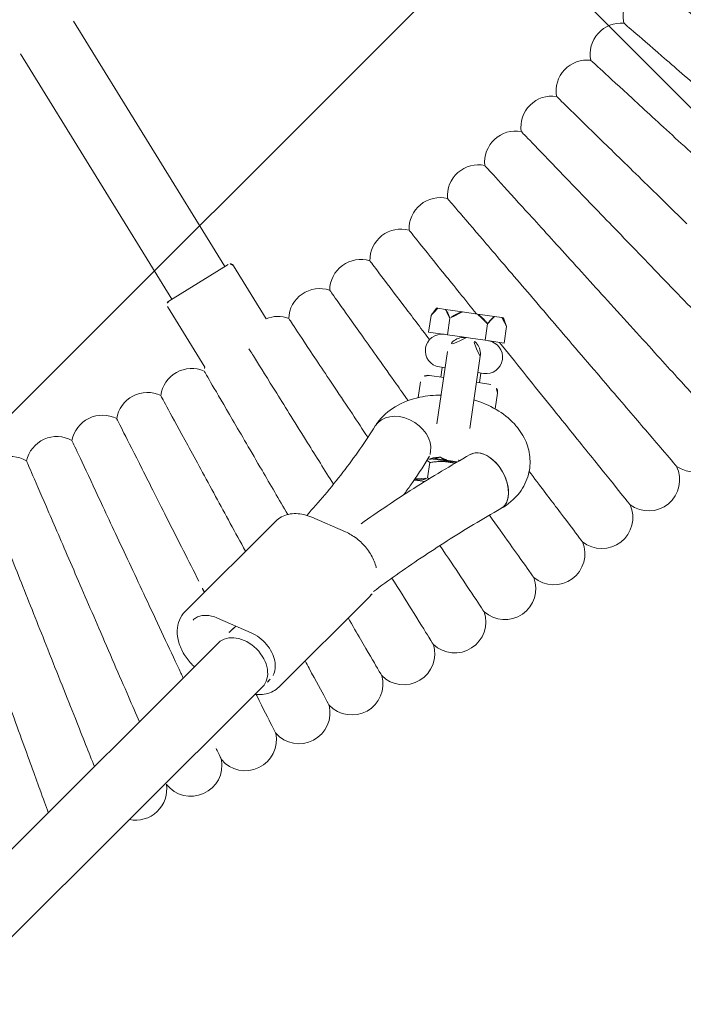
# Model space of a CAD drawing. Header units: metres. Extents: x 5484066 to 5586315, y 5680530 to 5718493.
# Tile 48 of 110: x 5516088.746 to 5516088.916, y 5683297.371 to 5683297.624. Entities that reach past the tile are written whole.
import ezdxf
from ezdxf import colors
from ezdxf.entities.mleader import LeaderData, LeaderLine
from ezdxf.math import Vec2, Vec3

# ---------------------------------------------------------------- set-up
doc = ezdxf.new("R2010")
doc.units = ezdxf.units.M
for name, color, linetype in [('01-SIM Weglinie-PZT-PTW_06-10-2025$0$A-Nawierzchnie', 41, 'Continuous'), ('01-SIM Weglinie-PZT-PTW_06-10-2025$0$A-Plac-Zabaw', 81, 'Continuous'), ('_xref', 7, 'Continuous')]:
    doc.layers.add(name, color=color, linetype=linetype)
doc.layers.add('RR_opis', color=7, linetype='Continuous', lineweight=0)
doc.styles.add('Garamond', font='GARA.TTF', dxfattribs={"height": 1})

# ---------------------------------------------------------------- blocks, each defined once
blk = doc.blocks.new('_None')
blk = doc.blocks.new('01-SIM Weglinie-PZT-PTW_06-10-2025$0$Bocianie gniazdo-Junior')
at = {"lineweight": 0}
for p, q in [((26.60001142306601, -30.71469115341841), (21.83220609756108, -25.03264202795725)), ((20.60653498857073, -26.06110220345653), (25.37434031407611, -31.74315132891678)), ((25.98717586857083, -31.22892124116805), (26.67661586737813, -30.65041239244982)), ((26.81749907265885, -30.6627380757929), (27.84794859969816, -31.8907800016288)), ((32.13994593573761, -30.98430796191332), (32.02994593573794, -31.19430796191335)), ((32.13994593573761, -30.98430796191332), (32.17913724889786, -30.98430796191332)), ((32.3715023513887, -30.98430796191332), (32.17913724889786, -30.98430796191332)), ((32.3715023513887, -30.98430796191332), (32.81907629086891, -30.98430796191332)), ((33.2038064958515, -30.98430796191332), (32.81907629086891, -30.98430796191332)), ((33.2038064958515, -30.98430796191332), (33.65138043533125, -30.98430796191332)), ((33.65138043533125, -30.98430796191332), (33.84374553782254, -30.98430796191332)), ((33.84374553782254, -30.98430796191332), (33.88293685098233, -30.98430796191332)), ((33.88293685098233, -30.98430796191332), (33.99293685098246, -31.19430796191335)), ((25.29773586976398, -31.80743008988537), (25.98717586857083, -31.22892124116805)), ((32.02994593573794, -31.62430796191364), (32.02994593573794, -31.19430796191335)), ((32.52069366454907, -31.19430796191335), (32.52069366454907, -31.62430796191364)), ((33.50218912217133, -31.62430796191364), (33.50218912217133, -31.19430796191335)), ((33.99293685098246, -31.19430796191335), (33.99293685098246, -31.62430796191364)), ((32.52069366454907, -31.62430796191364), (32.02994593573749, -31.62430796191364)), ((32.89961890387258, -31.62430796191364), (32.52069366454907, -31.62430796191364)), ((33.0114413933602, -31.62430796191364), (32.89961890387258, -31.62430796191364)), ((33.12326388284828, -31.62430796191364), (33.0114413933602, -31.62430796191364)), ((33.50218912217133, -31.62430796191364), (33.12326388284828, -31.62430796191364)), ((33.99293685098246, -31.62430796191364), (33.50218912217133, -31.62430796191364)), ((25.28541018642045, -31.94831329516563), (26.46470011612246, -33.3537363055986)), ((32.58644139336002, -32.04930796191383), (32.58644139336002, -33.93115764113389)), ((33.43644139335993, -33.93115764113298), (33.43644139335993, -32.04930796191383)), ((32.58644139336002, -32.4743079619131), (32.43644139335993, -32.4743079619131)), ((32.5114413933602, -32.4743079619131), (32.5114413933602, -32.7243079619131)), ((33.58644139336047, -32.4743079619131), (33.43644139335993, -32.4743079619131)), ((33.5114413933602, -32.4743079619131), (33.5114413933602, -32.7243079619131)), ((32.0114413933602, -32.92430796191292), (32.0114413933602, -33.33371743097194)), ((32.21144139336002, -32.7243079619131), (32.58644139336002, -32.7243079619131)), ((33.43644139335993, -32.7243079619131), (33.81144139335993, -32.7243079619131)), ((34.0114413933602, -33.33371743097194), (34.0114413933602, -32.92430796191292)), ((32.54738843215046, -34.84430796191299), (33.0114413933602, -34.84430796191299)), ((32.54956117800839, -34.94430796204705), (32.54956117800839, -35.34430796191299)), ((32.60175389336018, -34.82430796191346), (32.59296888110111, -34.82430796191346)), ((32.60175389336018, -34.82430796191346), (33.0114413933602, -34.82430796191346)), ((33.0114413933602, -34.82430796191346), (33.24850512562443, -34.82430796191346)), ((33.0114413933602, -34.84430796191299), (33.2234444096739, -34.84430796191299)), ((32.23768096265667, -35.44430796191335), (32.22051488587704, -35.43286391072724)), ((32.49259127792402, -35.44430796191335), (32.23768096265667, -35.44430796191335)), ((30.66302362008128, -37.02611997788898), (29.75164458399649, -36.77717073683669)), ((28.84384731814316, -37.01188701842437), (26.86832072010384, -39.65800640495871)), ((31.51812030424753, -38.5769688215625), (29.54259370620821, -41.22308820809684)), ((27.72341740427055, -39.69585351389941), (28.63479644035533, -39.9448027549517)), ((27.84314059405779, -40.3234490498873), (4.20644139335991, -71.98362920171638)), ((29.12524528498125, -41.28063636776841), (4.20644139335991, -74.65813183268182))]:
    blk.add_line(p, q, dxfattribs=at)
for centre, radius, start, end in [((36.59588823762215, -22.73641519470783), 0.8000000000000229, 128.3352778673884, 201.4930451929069), ((35.89846327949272, -23.82814725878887), 0.8000000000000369, 93.36409766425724, 199.7787594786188), ((35.16869079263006, -24.8985269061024), 0.8000000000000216, 91.64981194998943, 198.0644737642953), ((34.40722402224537, -25.94659600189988), 0.7999999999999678, 89.9355262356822, 196.3501880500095), ((33.61474458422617, -26.97141638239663), 0.8000000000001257, 88.22124052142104, 194.6359023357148), ((32.79196185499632, -27.97207069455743), 0.7999999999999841, 86.50695480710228, 192.921616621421), ((31.93961233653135, -28.947663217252), 0.7999999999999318, 84.79266909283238, 191.2073309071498), ((31.05845899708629, -29.89732066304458), 0.7999999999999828, 83.07838337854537, 189.4930451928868), ((30.14929058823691, -30.82019295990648), 0.7999999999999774, 81.36409766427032, 187.7787594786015), ((26.74089462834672, -30.72701683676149), 0.09999999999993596, 40.00000000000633, 130.0000000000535), ((29.21292093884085, -31.71545401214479), 0.8000000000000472, 79.6498119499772, 186.0644737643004), ((32.43644139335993, -32.04930796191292), 0.4249999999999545, 90.00339370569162, 270), ((33.01144139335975, -32.04930796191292), 0.4249999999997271, 89.99999999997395, 180.0000000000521), ((33.0114413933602, -32.04930796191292), 0.4249999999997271, 0, 90.00000000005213), ((33.58644139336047, -32.04930796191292), 0.4249999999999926, 270, 89.99789984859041), ((25.36201463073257, -31.88403453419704), 0.1000000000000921, 130.0000000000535, 220.0000000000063), ((28.25018822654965, -32.58230243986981), 0.8000000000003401, 77.93552623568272, 120.1853891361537), ((32.21144139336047, -32.92430796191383), 0.2000000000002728, 90.00000000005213, 179.9999999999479), ((33.81144139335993, -32.92430796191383), 0.2000000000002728, 5.211020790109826e-11, 89.99999999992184), ((39.19973025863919, -33.40350734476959), 0.8000000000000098, 243.6732187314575, 35.75535269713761), ((26.24910354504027, -34.22768376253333), 0.8000000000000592, 74.50695480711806, 180.9216166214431), ((27.26195422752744, -33.41996229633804), 0.8000000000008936, 175.251478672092, 182.6359023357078), ((25.21254281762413, -35.00474381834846), 0.7999999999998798, 72.79266909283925, 179.2073309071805), ((38.18202887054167, -34.56836031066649), 0.7999999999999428, 241.9589330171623, 34.04106698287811), ((24.15319990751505, -35.75044688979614), 0.8000000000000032, 71.07838337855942, 177.4930451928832), ((33.0114413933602, -34.39930796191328), 0.4250000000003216, 240.3062544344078, 299.6937455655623), ((37.12993585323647, -35.70224691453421), 0.7999999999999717, 240.244647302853, 32.326781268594), ((23.07202307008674, -36.46412547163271), 0.8000000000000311, 69.36409766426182, 175.7787594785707), ((21.96998010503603, -37.14514072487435), 0.8000000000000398, 67.64981194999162, 174.0644737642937), ((36.0443929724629, -36.80415217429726), 0.7999999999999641, 238.5303615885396, 30.61249555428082), ((34.92637193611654, -37.87308973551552), 0.7999999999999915, 236.8160758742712, 28.89820983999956), ((33.77687352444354, -38.90810275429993), 0.7999999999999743, 235.1017901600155, 27.18392412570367), ((32.5969266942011, -39.90826475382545), 0.8000000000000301, 233.3875044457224, 25.46963841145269), ((31.38758765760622, -40.87268045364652), 0.7999999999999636, 231.6732187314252, 23.75535269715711), ((30.14993893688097, -41.80048657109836), 0.800000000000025, 229.9589330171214, 22.04106698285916), ((28.88508839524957, -42.69085259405), 0.7999999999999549, 228.2446473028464, 20.32678126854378), ((27.59416824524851, -43.5429815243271), 0.800000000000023, 226.5303615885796, 18.61249555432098), ((26.27833403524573, -44.35611059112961), 0.7999999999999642, 266.7426971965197, 16.89820983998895)]:
    blk.add_arc(centre, radius, start, end, dxfattribs=at)
for centre, major_axis, ratio, start_param, end_param in [((31.75541402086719, -34.53523070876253), (0.7319086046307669, -0.322970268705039), 0.7693812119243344, 0.3272954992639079, 3.141592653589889), ((31.75541402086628, -34.53523070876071), (0.7319086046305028, -0.3229702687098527), 0.7693812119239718, 5.325239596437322e-12, 0.3272954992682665), ((28.48419293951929, -40.80204270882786), (0.6410523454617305, -0.4785936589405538), 0.7257463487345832, -2.309263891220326e-14, 3.14159265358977)]:
    blk.add_ellipse(centre, major_axis=major_axis, ratio=ratio, start_param=start_param, end_param=end_param, dxfattribs=at)
at = {"lineweight": 0, "extrusion": (0, 0, -1)}
for centre, major_axis, ratio, start_param, end_param in [((31.75541402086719, -34.53523070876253), (-0.7319086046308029, 0.3229702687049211), 0.7693812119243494, -4.796163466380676e-14, 2.814297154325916), ((34.03887250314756, -35.21979573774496), (-0.4921315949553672, 0.6307190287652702), 0.6293542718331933, 0, 3.141592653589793), ((31.7554140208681, -34.53523070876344), (0.7319086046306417, -0.3229702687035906), 0.7693812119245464, -0.3272954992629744, 1.1554091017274e-12), ((34.03887250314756, -35.21979573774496), (-0.4921315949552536, 0.6307190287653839), 0.629354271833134, -4.876099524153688e-13, 3.141592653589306), ((28.48419293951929, -40.80204270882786), (-0.641052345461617, 0.4785936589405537), 0.7257463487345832, -1.856292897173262e-13, 3.141592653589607)]:
    blk.add_ellipse(centre, major_axis=major_axis, ratio=ratio, start_param=start_param, end_param=end_param, dxfattribs=at)
at = {"lineweight": 0}
for points, knots in [([(40.5522482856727, -24.34568053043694), (40.04405938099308, -24.04205179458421), (39.5377020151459, -23.73951735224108), (38.58376297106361, -23.16956530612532), (38.14572591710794, -22.90785034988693), (37.39767779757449, -22.46091240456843), (37.09526117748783, -22.28022688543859), (36.7389378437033, -22.06733360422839), (36.63779690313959, -22.00690470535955), (36.58054290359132, -21.97269703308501)], [0, 0, 0, 0, 1.776836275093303, 1.776836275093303, 3.561561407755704, 3.561561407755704, 5.352037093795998, 5.352037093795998, 6.552547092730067, 6.552547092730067, 6.552547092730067, 6.552547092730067]), ([(39.80491066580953, -25.55504869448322), (39.30603240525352, -25.2363531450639), (38.80895212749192, -24.91880619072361), (37.87249041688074, -24.32057170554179), (37.44247873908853, -24.04586980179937), (36.70813577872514, -23.57675368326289), (36.41125980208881, -23.38710209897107), (35.99226102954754, -23.11943550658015), (35.87428586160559, -23.04407010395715), (35.85251140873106, -23.03016005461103), (35.8515186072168, -23.02952582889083), (35.8515185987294, -23.02952582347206)], [0, 0, 0, 0, 1.776836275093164, 1.776836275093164, 3.561561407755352, 3.561561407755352, 5.352037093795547, 5.352037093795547, 7.144285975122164, 7.144285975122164, 7.32456941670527, 7.32456941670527, 7.32456941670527, 7.32456941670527]), ([(39.02172871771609, -26.74151863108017), (38.53260766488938, -26.408041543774), (38.04524942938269, -26.0757663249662), (37.12710331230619, -25.44978490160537), (36.70550192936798, -25.16234194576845), (35.9855214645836, -24.67146757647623), (35.69445187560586, -24.47301969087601), (35.28364800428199, -24.19293835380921), (35.16798022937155, -24.11407740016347), (35.14663164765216, -24.09952218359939), (35.14565826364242, -24.09885854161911), (35.14565825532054, -24.09885853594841)], [0, 0, 0, 0, 1.776836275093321, 1.776836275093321, 3.561561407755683, 3.561561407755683, 5.352037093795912, 5.352037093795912, 7.144285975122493, 7.144285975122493, 7.324569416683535, 7.324569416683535, 7.324569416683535, 7.324569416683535]), ([(38.20340349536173, -27.90402828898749), (37.72447747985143, -27.55606817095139), (37.24727753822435, -27.20936211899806), (36.3482688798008, -26.55619409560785), (35.9354551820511, -26.25626738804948), (35.23048169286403, -25.74407416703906), (34.94547903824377, -25.53700761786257), (34.54323779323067, -25.24476224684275), (34.42998094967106, -25.16247633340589), (34.40907734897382, -25.14728897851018), (34.40812425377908, -25.14659651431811), (34.40812424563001, -25.14659650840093)], [0, 0, 0, 0, 1.776836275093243, 1.776836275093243, 3.561561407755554, 3.561561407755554, 5.352037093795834, 5.352037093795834, 7.144285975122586, 7.144285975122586, 7.324569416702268, 7.324569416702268, 7.324569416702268, 7.324569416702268]), ([(37.3506675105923, -29.04153706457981), (36.88236523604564, -28.67940538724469), (36.41575074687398, -28.31857885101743), (35.53668428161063, -27.63880890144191), (35.13302779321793, -27.32666691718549), (34.44369232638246, -26.79361332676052), (34.16501172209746, -26.57811346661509), (33.77169316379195, -26.27396566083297), (33.66094863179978, -26.18832844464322), (33.64050872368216, -26.17252254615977), (33.63957677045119, -26.17180187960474), (33.6395767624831, -26.17180187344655)], [0, 0, 0, 0, 1.77683627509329, 1.77683627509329, 3.561561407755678, 3.561561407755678, 5.352037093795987, 5.352037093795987, 7.144285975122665, 7.144285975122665, 7.324569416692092, 7.324569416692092, 7.324569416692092, 7.324569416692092]), ([(36.46428407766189, -30.15302673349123), (36.00702473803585, -29.77704765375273), (35.55141338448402, -29.40242362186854), (34.6930759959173, -28.6966602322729), (34.29893804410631, -28.37258238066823), (33.62585764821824, -27.81914557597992), (33.35374855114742, -27.59540530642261), (32.96970475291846, -27.27962731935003), (32.86157166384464, -27.1907154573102), (32.84161374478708, -27.17430516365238), (32.84070376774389, -27.17355693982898), (32.84070375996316, -27.17355693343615)], [0, 0, 0, 0, 1.776836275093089, 1.776836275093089, 3.561561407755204, 3.561561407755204, 5.352037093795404, 5.352037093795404, 7.144285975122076, 7.144285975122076, 7.324569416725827, 7.324569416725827, 7.324569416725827, 7.324569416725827]), ([(35.54504662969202, -31.23750236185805), (35.09923953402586, -30.84801243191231), (34.65503914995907, -30.45992624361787), (33.81819916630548, -29.72880116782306), (33.43393255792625, -29.39307754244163), (32.77770973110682, -28.81975292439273), (32.51241571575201, -28.58797252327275), (32.13799044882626, -28.26084701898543), (32.0325655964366, -28.16874009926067), (32.01310753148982, -28.15174009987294), (32.01222034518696, -28.15096498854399), (32.01222033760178, -28.15096498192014)], [0, 0, 0, 0, 1.776836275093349, 1.776836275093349, 3.561561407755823, 3.561561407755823, 5.352037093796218, 5.352037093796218, 7.144285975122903, 7.144285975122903, 7.324569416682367, 7.324569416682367, 7.324569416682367, 7.324569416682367]), ([(33.18227301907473, -30.98430796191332), (32.82795084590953, -30.65554503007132), (32.50229535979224, -30.35338089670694), (31.90000778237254, -29.79453969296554), (31.64176632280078, -29.5549266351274), (31.27729474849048, -29.2167464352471), (31.17467250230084, -29.12152690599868), (31.15573170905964, -29.10395241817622), (31.15486810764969, -29.10315111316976), (31.1548681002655, -29.10315110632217)], [1.981070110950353, 1.981070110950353, 1.981070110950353, 1.981070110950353, 3.561561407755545, 3.561561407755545, 5.352037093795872, 5.352037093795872, 7.144285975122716, 7.144285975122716, 7.324569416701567, 7.324569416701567, 7.324569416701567, 7.324569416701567]), ([(40.81706969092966, -31.72205796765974), (40.81706709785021, -31.72205596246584), (40.7584558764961, -31.67673271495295), (40.4975159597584, -31.47495148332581), (40.26565501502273, -31.29565661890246), (39.65560400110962, -30.82391260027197), (39.28586528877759, -30.53799876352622), (38.63575612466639, -30.03527833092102), (38.3894304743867, -29.84479810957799), (37.87854185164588, -29.44973499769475), (37.61548780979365, -29.24631894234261), (37.3506675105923, -29.04153706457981)], [21.67347738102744, 21.67347738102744, 21.67347738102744, 21.67347738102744, 23.11543581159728, 23.11543581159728, 24.91656177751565, 24.91656177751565, 26.69231811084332, 26.69231811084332, 27.68926990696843, 27.68926990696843, 28.69405322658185, 28.69405322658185, 28.69405322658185, 28.69405322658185]), ([(32.08194472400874, -31.81487863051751), (31.79843433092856, -31.5355781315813), (31.53640063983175, -31.27743542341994), (30.99353746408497, -30.74263331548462), (30.74257972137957, -30.49540208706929), (30.38838809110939, -30.1464699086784), (30.28866031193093, -30.04822300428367), (30.27025374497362, -30.03008975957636), (30.26941450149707, -30.02926297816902), (30.26941449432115, -30.02926297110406)], [2.225480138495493, 2.225480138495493, 2.225480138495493, 2.225480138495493, 3.5615614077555, 3.5615614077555, 5.352037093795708, 5.352037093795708, 7.144285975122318, 7.144285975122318, 7.324569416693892, 7.324569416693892, 7.324569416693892, 7.324569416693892]), ([(39.84894577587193, -32.93604695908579), (39.84894324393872, -32.93604487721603), (39.79171412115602, -32.88898853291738), (39.53692737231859, -32.67949147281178), (39.31053389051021, -32.49334062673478), (38.71486835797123, -32.00355778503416), (38.35384837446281, -31.70671100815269), (37.71906929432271, -31.18476725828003), (37.47855219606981, -30.98700334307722), (36.97971072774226, -30.57683357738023), (36.72285970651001, -30.365639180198), (36.46428407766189, -30.15302673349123)], [21.67347738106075, 21.67347738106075, 21.67347738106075, 21.67347738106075, 23.11543581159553, 23.11543581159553, 24.91656177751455, 24.91656177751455, 26.69231811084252, 26.69231811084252, 27.68926990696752, 27.68926990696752, 28.69405322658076, 28.69405322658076, 28.69405322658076, 28.69405322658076]), ([(31.76524987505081, -33.44766732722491), (31.64114799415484, -33.31786693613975), (31.51874263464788, -33.18984096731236), (31.01392446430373, -32.66184255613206), (30.66129883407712, -32.29302506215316), (30.05911018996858, -31.66318511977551), (29.81566080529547, -31.40855702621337), (29.4720661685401, -31.04918521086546), (29.3753221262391, -30.94799887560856), (29.3574662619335, -30.92932310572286), (29.3566521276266, -30.92847158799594), (29.35665212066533, -30.92847158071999)], [1.22028998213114, 1.22028998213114, 1.22028998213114, 1.22028998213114, 1.776836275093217, 1.776836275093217, 3.561561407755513, 3.561561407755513, 5.352037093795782, 5.352037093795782, 7.144285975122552, 7.144285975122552, 7.324569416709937, 7.324569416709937, 7.324569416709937, 7.324569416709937]), ([(38.84493811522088, -34.12053073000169), (38.84493564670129, -34.12052857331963), (38.7891398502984, -34.0717812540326), (38.54073433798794, -33.85475589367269), (38.32001097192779, -33.66191569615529), (37.73926412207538, -33.1545324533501), (37.38728602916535, -32.84701845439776), (36.76840524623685, -32.30631859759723), (36.53391199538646, -32.1014480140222), (36.04756421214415, -31.6765387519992), (35.7971461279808, -31.4577550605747), (35.54504662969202, -31.23750236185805)], [21.67347738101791, 21.67347738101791, 21.67347738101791, 21.67347738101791, 23.11543581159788, 23.11543581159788, 24.91656177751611, 24.91656177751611, 26.69231811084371, 26.69231811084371, 27.68926990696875, 27.68926990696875, 28.69405322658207, 28.69405322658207, 28.69405322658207, 28.69405322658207]), ([(30.87769950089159, -34.53241363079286), (30.71355910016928, -34.35011724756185), (30.5519851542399, -34.17067120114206), (30.02207402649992, -33.58214527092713), (29.68063956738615, -33.20294388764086), (29.09756239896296, -32.5553710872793), (28.86183929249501, -32.2935740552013), (28.52914921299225, -31.92408428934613), (28.43547550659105, -31.8200490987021), (28.41818632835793, -31.80084752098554), (28.41739803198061, -31.79997202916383), (28.41739802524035, -31.79997202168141)], [1.0233584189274, 1.0233584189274, 1.0233584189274, 1.0233584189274, 1.77683627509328, 1.77683627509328, 3.561561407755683, 3.561561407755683, 5.352037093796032, 5.352037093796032, 7.144285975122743, 7.144285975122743, 7.324569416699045, 7.324569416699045, 7.324569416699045, 7.324569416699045]), ([(37.8059454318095, -35.27444900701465), (37.80594302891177, -35.27444677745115), (37.75163050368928, -35.22405211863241), (37.50982858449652, -34.99969272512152), (37.29497291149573, -34.80033579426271), (36.72966459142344, -34.27580632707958), (36.3870434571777, -33.95790037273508), (35.78461495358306, -33.39892840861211), (35.55635545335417, -33.18713454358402), (35.08293670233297, -32.74786613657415), (34.83917571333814, -32.52168899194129), (34.59377800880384, -32.29399319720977)], [21.67347738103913, 21.67347738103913, 21.67347738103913, 21.67347738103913, 23.11543581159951, 23.11543581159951, 24.9165617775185, 24.9165617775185, 26.69231811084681, 26.69231811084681, 27.68926990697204, 27.68926990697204, 28.6940532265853, 28.6940532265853, 28.6940532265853, 28.6940532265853]), ([(30.17629425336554, -35.85640430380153), (29.8986322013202, -35.52883091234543), (29.6248064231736, -35.20578338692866), (29.00313622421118, -34.47236441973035), (28.67319856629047, -34.08311858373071), (28.10975480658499, -33.41839259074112), (27.88196898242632, -33.14966096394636), (27.63283582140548, -32.85574469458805), (27.56564157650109, -32.77647190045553), (27.52055918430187, -32.72328569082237)], [0.4800851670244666, 0.4800851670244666, 0.4800851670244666, 0.4800851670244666, 1.776836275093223, 1.776836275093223, 3.561561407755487, 3.561561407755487, 5.352037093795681, 5.352037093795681, 6.337952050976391, 6.337952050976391, 6.337952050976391, 6.337952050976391]), ([(32.58644139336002, -33.18266552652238), (32.40236417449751, -33.20983585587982), (32.22165418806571, -33.25484407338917), (31.83717179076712, -33.39846582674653), (31.63628945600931, -33.50617989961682), (31.30021084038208, -33.78222518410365), (31.15883398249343, -33.94302471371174), (31.04564013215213, -34.16403386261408), (31.03424714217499, -34.18791776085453), (31.02350541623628, -34.21226044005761)], [4.951731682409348, 4.951731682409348, 4.951731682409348, 4.951731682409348, 5.265615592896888, 5.265615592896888, 5.648427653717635, 5.648427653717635, 5.982761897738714, 5.982761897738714, 6.02235000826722, 6.02235000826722, 6.02235000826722, 6.02235000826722]), ([(34.53100409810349, -35.85051476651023), (34.69290345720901, -35.72418943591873), (34.83995739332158, -35.56565176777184), (35.02776970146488, -35.22211850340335), (35.08443058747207, -35.05375439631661), (35.12042288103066, -34.72621086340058), (35.10915075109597, -34.57041559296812), (35.03469681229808, -34.2743108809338), (34.97078496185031, -34.13522691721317), (34.7972047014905, -33.86865034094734), (34.68196062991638, -33.74742910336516), (34.398598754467, -33.51787216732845), (34.2240529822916, -33.42025658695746), (33.84759412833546, -33.26661991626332), (33.64416090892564, -33.21332552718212), (33.43644139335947, -33.18266552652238)], [2.48214640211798, 2.48214640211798, 2.48214640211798, 2.48214640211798, 2.822220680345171, 2.822220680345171, 3.075222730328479, 3.075222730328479, 3.292529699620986, 3.292529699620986, 3.516799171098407, 3.516799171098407, 3.782949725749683, 3.782949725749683, 4.118848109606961, 4.118848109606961, 4.473046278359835, 4.473046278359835, 4.473046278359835, 4.473046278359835]), ([(29.12627616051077, -36.79664608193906), (28.8458654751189, -36.44502220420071), (28.56909542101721, -36.09796353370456), (27.95802314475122, -35.33170313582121), (27.63987762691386, -34.93276127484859), (27.09657163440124, -34.25147710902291), (26.87692699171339, -33.97605143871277), (26.56692940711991, -33.58732676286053), (26.47964510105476, -33.4778757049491), (26.46353520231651, -33.45767453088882), (26.46280067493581, -33.45675346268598), (26.46280066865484, -33.4567534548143)], [0.4203480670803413, 0.4203480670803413, 0.4203480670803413, 0.4203480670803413, 1.776836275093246, 1.776836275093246, 3.561561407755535, 3.561561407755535, 5.352037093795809, 5.352037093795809, 7.1442859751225, 7.1442859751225, 7.324569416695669, 7.324569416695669, 7.324569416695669, 7.324569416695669]), ([(29.61135563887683, -36.74755668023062), (29.74332184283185, -36.55277017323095), (29.87031206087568, -36.35697604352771), (30.12471893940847, -35.94669902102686), (30.25123884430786, -35.73205295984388), (30.49237199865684, -35.30084595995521), (30.60698528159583, -35.08428507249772), (30.82423834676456, -34.64947962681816), (30.92687817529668, -34.43123511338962), (31.02350541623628, -34.21226044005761)], [2.752665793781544, 2.752665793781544, 2.752665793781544, 2.752665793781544, 2.782754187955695, 2.782754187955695, 2.815421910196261, 2.815421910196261, 2.848089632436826, 2.848089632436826, 2.880757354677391, 2.880757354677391, 2.880757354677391, 2.880757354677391]), ([(28.1866505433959, -37.89216933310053), (27.85732515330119, -37.45286510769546), (27.53033902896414, -37.01668135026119), (26.88767030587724, -36.15939219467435), (26.58160171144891, -35.75111141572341), (26.05891981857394, -35.05387891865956), (25.84761296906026, -34.7720057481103), (25.54938300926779, -34.37418133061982), (25.46541204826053, -34.26216810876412), (25.44991368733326, -34.24149404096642), (25.44920704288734, -34.24055141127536), (25.44920703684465, -34.24055140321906)], [0.1275711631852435, 0.1275711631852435, 0.1275711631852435, 0.1275711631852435, 1.776836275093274, 1.776836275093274, 3.561561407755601, 3.561561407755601, 5.3520370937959, 5.3520370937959, 7.144285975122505, 7.144285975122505, 7.32456941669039, 7.32456941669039, 7.32456941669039, 7.32456941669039]), ([(33.54674090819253, -34.58907670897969), (33.09585496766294, -34.9408898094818), (32.65829934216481, -35.29939803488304), (31.81796643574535, -36.02297293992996), (31.41472806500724, -36.3878280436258), (31.02530743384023, -36.75847380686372)], [5.623739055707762, 5.623739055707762, 5.623739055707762, 5.623739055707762, 5.670793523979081, 5.670793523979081, 5.717056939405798, 5.717056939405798, 5.717056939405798, 5.717056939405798]), ([(32.00107314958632, -35.86717770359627), (32.05067917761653, -35.77235709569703), (32.09928751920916, -35.67730515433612), (32.26676219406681, -35.34212507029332), (32.3802687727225, -35.1008042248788), (32.48732262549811, -34.85820097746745)], [2.835116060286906, 2.835116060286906, 2.835116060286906, 2.835116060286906, 2.848089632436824, 2.848089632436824, 2.88075735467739, 2.88075735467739, 2.88075735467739, 2.88075735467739]), ([(32.80320602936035, -34.76812570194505), (32.78902687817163, -34.77042092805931), (32.77508464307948, -34.77293640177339), (32.70828700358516, -34.78622201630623), (32.65951126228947, -34.79991794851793), (32.57899424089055, -34.82887133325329), (32.54635250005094, -34.84396566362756), (32.49891824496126, -34.87017311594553), (32.48288774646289, -34.88149781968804), (32.47376171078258, -34.88884781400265)], [4.973874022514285, 4.973874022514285, 4.973874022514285, 4.973874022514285, 5.030067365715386, 5.030067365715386, 5.248745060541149, 5.248745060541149, 5.45256118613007, 5.45256118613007, 5.63901754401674, 5.63901754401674, 5.63901754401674, 5.63901754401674]), ([(33.29932655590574, -34.78386174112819), (33.29496957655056, -34.78283732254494), (33.2905756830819, -34.78183264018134), (33.26474232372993, -34.77609317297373), (33.24251707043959, -34.7718229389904), (33.21967675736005, -34.76812570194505)], [4.341655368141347, 4.341655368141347, 4.341655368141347, 4.341655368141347, 4.360385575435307, 4.360385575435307, 4.450903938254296, 4.450903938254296, 4.450903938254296, 4.450903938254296]), ([(36.73289776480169, -36.39676887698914), (36.73289542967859, -36.39676657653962), (36.68011479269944, -36.34476968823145), (36.44513291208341, -36.11327709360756), (36.23633725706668, -35.90758188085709), (35.71915815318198, -35.39808245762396), (35.43176040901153, -35.11495233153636), (35.11003064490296, -34.79799998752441)], [21.673477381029, 21.673477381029, 21.673477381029, 21.673477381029, 23.11543581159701, 23.11543581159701, 24.91656177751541, 24.91656177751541, 26.48276527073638, 26.48276527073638, 26.48276527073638, 26.48276527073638]), ([(27.11296747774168, -38.82978053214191), (26.77221074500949, -38.34570283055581), (26.43268211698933, -37.86336976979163), (25.79303581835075, -36.95469070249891), (25.49931812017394, -36.53743647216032), (24.99772819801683, -35.82487976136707), (24.79494828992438, -35.53681140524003), (24.50875291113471, -35.13024335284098), (24.42817046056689, -35.01576823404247), (24.41329751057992, -34.99463977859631), (24.41261938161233, -34.99367643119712), (24.41261937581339, -34.99367642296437)], [0, 0, 0, 0, 1.776836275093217, 1.776836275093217, 3.561561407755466, 3.561561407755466, 5.352037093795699, 5.352037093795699, 7.144285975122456, 7.144285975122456, 7.324569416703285, 7.324569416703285, 7.324569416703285, 7.324569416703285]), ([(25.93834624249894, -39.63062373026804), (25.61222343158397, -39.13656878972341), (25.28727598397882, -38.64429444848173), (24.67509952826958, -37.71688675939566), (24.39399564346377, -37.29103257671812), (23.91394668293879, -36.56378948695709), (23.71987523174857, -36.26978380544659), (23.44597061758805, -35.85483605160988), (23.36884880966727, -35.73800150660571), (23.35461458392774, -35.71643757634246), (23.35396557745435, -35.71545437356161), (23.3539655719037, -35.71545436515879)], [0, 0, 0, 0, 1.776836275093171, 1.776836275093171, 3.561561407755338, 3.561561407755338, 5.352037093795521, 5.352037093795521, 7.144285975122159, 7.144285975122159, 7.324569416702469, 7.324569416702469, 7.324569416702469, 7.324569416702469]), ([(34.53100409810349, -35.85051476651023), (34.09993526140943, -36.18686516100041), (33.68230772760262, -36.52907392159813), (32.87483387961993, -37.22435528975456), (32.48498772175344, -37.57742773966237), (31.93581624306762, -38.10103692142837), (31.76524614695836, -38.26764842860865), (31.59776994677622, -38.43528259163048)], [5.623739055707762, 5.623739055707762, 5.623739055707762, 5.623739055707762, 5.67079352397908, 5.67079352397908, 5.717847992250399, 5.717847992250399, 5.739602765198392, 5.739602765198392, 5.739602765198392, 5.739602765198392]), ([(35.62675563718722, -37.48648571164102), (35.62675337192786, -37.48648334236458), (35.57555186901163, -37.43293076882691), (35.34760036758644, -37.19451219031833), (35.14505163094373, -36.98266282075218), (34.69742073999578, -36.51447761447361), (34.49131892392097, -36.29891201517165), (34.26389798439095, -36.06104836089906)], [21.67347738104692, 21.67347738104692, 21.67347738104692, 21.67347738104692, 23.11543581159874, 23.11543581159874, 24.9165617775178, 24.9165617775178, 26.11982788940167, 26.11982788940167, 26.11982788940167, 26.11982788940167]), ([(24.74029313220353, -40.39596915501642), (24.42909616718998, -39.89237922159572), (24.11902077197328, -39.39060425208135), (23.53486214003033, -38.44529809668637), (23.26662369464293, -38.01122515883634), (22.80854540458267, -37.26994667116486), (22.62335613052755, -36.9702668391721), (22.36198746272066, -36.54731081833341), (22.28839533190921, -36.42822142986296), (22.27481257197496, -36.40624132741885), (22.27419326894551, -36.4052391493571), (22.27419326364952, -36.40523914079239)], [0, 0, 0, 0, 1.776836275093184, 1.776836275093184, 3.56156140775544, 3.56156140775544, 5.352037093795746, 5.352037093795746, 7.144285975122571, 7.144285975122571, 7.324569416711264, 7.324569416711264, 7.324569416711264, 7.324569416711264]), ([(29.75164458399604, -36.77717073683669), (29.68075730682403, -36.7578074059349), (29.60946658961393, -36.74500298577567), (29.46894955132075, -36.73341195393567), (29.39971974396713, -36.73462643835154), (29.26626429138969, -36.75160820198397), (29.20203242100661, -36.76738565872), (29.08174181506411, -36.8135279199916), (29.0256903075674, -36.84391521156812), (28.92522360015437, -36.9183132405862), (28.88084478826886, -36.96233075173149), (28.84384731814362, -37.01188701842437)], [4.712388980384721, 4.712388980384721, 4.712388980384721, 4.712388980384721, 4.927239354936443, 4.927239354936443, 5.142089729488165, 5.142089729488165, 5.356940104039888, 5.356940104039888, 5.57179047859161, 5.57179047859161, 5.78664085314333, 5.78664085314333, 5.78664085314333, 5.78664085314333]), ([(23.51988056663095, -41.1251317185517), (23.22388801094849, -40.61245757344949), (22.92896222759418, -40.1016311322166), (22.37334432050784, -39.1392726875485), (22.11821142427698, -38.69736954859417), (21.68251384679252, -37.94271920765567), (21.50637251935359, -37.63763347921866), (21.25777375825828, -37.20704779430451), (21.18777717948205, -37.08581016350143), (21.17485804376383, -37.06343356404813), (21.17426899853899, -37.06241330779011), (21.1742689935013, -37.06241329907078)], [0, 0, 0, 0, 1.776836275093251, 1.776836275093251, 3.561561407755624, 3.561561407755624, 5.352037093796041, 5.352037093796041, 7.144285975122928, 7.144285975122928, 7.324569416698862, 7.324569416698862, 7.324569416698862, 7.324569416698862]), ([(31.57789484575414, -37.82256419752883), (31.57140954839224, -37.80635486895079), (31.56449935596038, -37.79021045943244), (31.51182566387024, -37.67469379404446), (31.45055897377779, -37.57849316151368), (31.3025328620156, -37.40083137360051), (31.21565852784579, -37.31946678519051), (31.02516170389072, -37.17979039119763), (30.92156300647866, -37.12150135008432), (30.76461388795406, -37.05730472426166), (30.7139226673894, -37.04002339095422), (30.66302362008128, -37.02611997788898)], [3.515597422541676, 3.515597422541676, 3.515597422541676, 3.515597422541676, 3.568679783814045, 3.568679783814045, 3.897401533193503, 3.897401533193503, 4.227734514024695, 4.227734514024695, 4.558120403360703, 4.558120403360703, 4.712388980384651, 4.712388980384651, 4.712388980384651, 4.712388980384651]), ([(34.48850919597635, -38.54262406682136), (34.48850700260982, -38.54262163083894), (34.43893046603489, -38.48756130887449), (34.21821339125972, -38.24243016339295), (34.02209288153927, -38.0246162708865), (33.57478368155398, -37.5278290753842), (33.35701703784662, -37.28597471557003), (33.11567109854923, -37.01793289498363)], [21.67347738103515, 21.67347738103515, 21.67347738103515, 21.67347738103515, 23.11543581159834, 23.11543581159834, 24.91656177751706, 24.91656177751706, 26.21607273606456, 26.21607273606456, 26.21607273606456, 26.21607273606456]), ([(33.31917732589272, -39.56423855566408), (33.31917520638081, -39.56423605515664), (33.27126801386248, -39.50771727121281), (33.05798293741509, -39.25609298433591), (32.86846620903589, -39.03250954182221), (32.44208333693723, -38.5294819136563), (32.23937851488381, -38.29033974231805), (32.01514293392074, -38.02579653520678)], [21.67347738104, 21.67347738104, 21.67347738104, 21.67347738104, 23.11543581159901, 23.11543581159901, 24.91656177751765, 24.91656177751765, 26.17400491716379, 26.17400491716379, 26.17400491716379, 26.17400491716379]), ([(32.11980673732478, -40.55041469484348), (32.11980469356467, -40.5504121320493), (32.07360972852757, -40.49248547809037), (31.86794756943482, -40.23459328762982), (31.68520426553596, -40.00544043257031), (31.32390531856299, -39.55238588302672), (31.19157951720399, -39.3864545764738), (31.04810024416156, -39.20653725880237)], [21.67347738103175, 21.67347738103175, 21.67347738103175, 21.67347738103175, 23.11543581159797, 23.11543581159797, 24.91656177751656, 24.91656177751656, 25.80320097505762, 25.80320097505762, 25.80320097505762, 25.80320097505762]), ([(27.07491399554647, -41.35245027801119), (27.04890836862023, -41.31305343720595), (27.02261931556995, -41.27322722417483), (26.83327401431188, -40.98638135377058), (26.66173435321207, -40.72650987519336), (26.30595467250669, -40.18752669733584), (26.1227654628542, -39.91000690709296), (25.93834624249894, -39.63062373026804)], [26.52964511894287, 26.52964511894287, 26.52964511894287, 26.52964511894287, 26.69231811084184, 26.69231811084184, 27.68926990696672, 27.68926990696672, 28.69405322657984, 28.69405322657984, 28.69405322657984, 28.69405322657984]), ([(26.86832072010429, -39.65800640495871), (26.81718906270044, -39.72649471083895), (26.78033301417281, -39.80550913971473), (26.73785757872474, -39.9773534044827), (26.73308814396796, -40.07041332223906), (26.75588223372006, -40.26351952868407), (26.78499147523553, -40.36373070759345), (26.87461536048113, -40.56028143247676), (26.93588205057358, -40.65648206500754), (27.08390816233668, -40.83414385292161), (27.17078249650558, -40.9155084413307), (27.28391153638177, -40.99845710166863), (27.30209268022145, -41.01116847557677), (27.32053524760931, -41.02345285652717)], [5.78664085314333, 5.78664085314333, 5.78664085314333, 5.78664085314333, 6.083570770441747, 6.083570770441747, 6.389357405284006, 6.389357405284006, 6.710272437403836, 6.710272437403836, 7.038994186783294, 7.038994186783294, 7.369327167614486, 7.369327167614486, 7.431370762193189, 7.431370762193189, 7.431370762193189, 7.431370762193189]), ([(27.10871534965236, -39.83747902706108), (27.13079649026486, -39.80790244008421), (27.15725231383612, -39.78156821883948), (27.21871963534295, -39.73605017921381), (27.25376178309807, -39.71687738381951), (27.33173573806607, -39.68696736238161), (27.37466774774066, -39.67625531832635), (27.46669051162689, -39.66454572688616), (27.5157670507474, -39.66355937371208), (27.61757363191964, -39.6719572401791), (27.67029160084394, -39.68134184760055), (27.72341740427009, -39.69585351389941)], [0.4965444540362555, 0.4965444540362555, 0.4965444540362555, 0.4965444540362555, 0.7113948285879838, 0.7113948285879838, 0.9262452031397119, 0.9262452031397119, 1.14109557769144, 1.14109557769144, 1.355945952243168, 1.355945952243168, 1.570796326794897, 1.570796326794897, 1.570796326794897, 1.570796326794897]), ([(28.63479644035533, -39.9448027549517), (28.71067336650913, -39.96552904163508), (28.78735639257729, -39.99676368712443), (28.93409056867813, -40.07747049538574), (29.00411101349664, -40.12692351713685), (29.1301366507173, -40.23892414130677), (29.18611159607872, -40.30145228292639), (29.27839023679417, -40.4326935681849), (29.31467538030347, -40.50136902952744), (29.3648084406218, -40.63758276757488), (29.37849857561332, -40.70503620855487), (29.38353670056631, -40.833336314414), (29.37414625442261, -40.89374389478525), (29.35396511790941, -40.94832477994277), (29.3535148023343, -40.94952497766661), (29.35305924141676, -40.95072169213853)], [1.570796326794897, 1.570796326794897, 1.570796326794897, 1.570796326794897, 1.877656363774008, 1.877656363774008, 2.184536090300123, 2.184536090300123, 2.491471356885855, 2.491471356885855, 2.798230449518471, 2.798230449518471, 3.106923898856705, 3.106923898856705, 3.427011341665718, 3.427011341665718, 3.434229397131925, 3.434229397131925, 3.434229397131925, 3.434229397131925]), ([(26.12096371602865, -42.63021911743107), (26.00510253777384, -42.4427284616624), (25.88083419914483, -42.24163304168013), (25.59426224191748, -41.77789216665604), (25.43057353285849, -41.51300530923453), (25.09107702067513, -40.9636200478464), (24.9162719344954, -40.68074427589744), (24.74029313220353, -40.39596915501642)], [25.85001267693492, 25.85001267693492, 25.85001267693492, 25.85001267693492, 26.69231811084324, 26.69231811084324, 27.6892699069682, 27.6892699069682, 28.6940532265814, 28.6940532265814, 28.6940532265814, 28.6940532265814]), ([(30.8914710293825, -41.50026972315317), (30.89146906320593, -41.50026710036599), (30.84702767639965, -41.44098442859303), (30.64917253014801, -41.17705518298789), (30.47336623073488, -40.94253803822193), (30.19922115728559, -40.5768417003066), (30.15636516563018, -40.51967386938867), (30.11196408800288, -40.460444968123)], [21.6734773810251, 21.6734773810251, 21.6734773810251, 21.6734773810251, 23.11543581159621, 23.11543581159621, 24.91656177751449, 24.91656177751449, 25.23531987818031, 25.23531987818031, 25.23531987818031, 25.23531987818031]), ([(25.14420322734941, -43.9385410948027), (24.95736039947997, -43.61491982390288), (24.73215568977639, -43.22485382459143), (24.33212659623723, -42.53198311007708), (24.17643536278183, -42.26231798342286), (23.85352591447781, -41.70302241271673), (23.68726142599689, -41.41504387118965), (23.51988056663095, -41.1251317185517)], [24.98994647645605, 24.98994647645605, 24.98994647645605, 24.98994647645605, 26.69231811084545, 26.69231811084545, 27.68926990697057, 27.68926990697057, 28.69405322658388, 28.69405322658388, 28.69405322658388, 28.69405322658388]), ([(28.96228116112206, -41.49891868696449), (28.99308492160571, -41.49801363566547), (29.02351914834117, -41.49566638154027), (29.12017673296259, -41.48336702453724), (29.18440860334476, -41.46758956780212), (29.30469920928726, -41.42144730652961), (29.36075071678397, -41.3910600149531), (29.46121742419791, -41.31666198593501), (29.50559623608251, -41.27264447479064), (29.54259370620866, -41.22308820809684)], [1.90412872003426, 1.90412872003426, 1.90412872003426, 1.90412872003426, 2.00049707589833, 2.00049707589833, 2.215347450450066, 2.215347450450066, 2.430197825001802, 2.430197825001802, 2.645048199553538, 2.645048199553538, 2.645048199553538, 2.645048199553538]), ([(29.6352697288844, -42.41295339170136), (29.63526784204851, -42.41295071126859), (29.59261981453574, -42.35236508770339), (29.40274878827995, -42.08263503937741), (29.23403686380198, -41.8429635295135), (29.00403791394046, -41.51622790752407), (28.99752075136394, -41.50696965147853), (28.99096195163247, -41.49765224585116)], [21.67347738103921, 21.67347738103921, 21.67347738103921, 21.67347738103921, 23.11543581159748, 23.11543581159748, 24.91656177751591, 24.91656177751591, 24.96873771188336, 24.96873771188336, 24.96873771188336, 24.96873771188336]), ([(24.14198895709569, -45.28095714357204), (24.06211647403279, -45.13252919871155), (23.96091067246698, -44.94445730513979), (23.65890779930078, -44.38324192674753), (23.43742631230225, -43.97166035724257), (23.04799685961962, -43.24797917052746), (22.90044246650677, -42.97377716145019), (22.59440912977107, -42.4050719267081), (22.43683406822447, -42.11224839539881), (22.2782009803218, -41.81745872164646)], [23.7363001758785, 23.7363001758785, 23.7363001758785, 23.7363001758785, 24.91656177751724, 24.91656177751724, 26.69231811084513, 26.69231811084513, 27.68926990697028, 27.68926990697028, 28.69405322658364, 28.69405322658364, 28.69405322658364, 28.69405322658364]), ([(28.35232730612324, -43.28764872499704), (28.35232550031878, -43.28764598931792), (28.31150900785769, -43.22581164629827), (28.17547166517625, -43.01972388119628), (28.10208987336, -42.90855521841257), (28.01189420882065, -42.77191462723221)], [21.67347738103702, 21.67347738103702, 21.67347738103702, 21.67347738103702, 23.11543581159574, 23.11543581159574, 24.10132240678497, 24.10132240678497, 24.10132240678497, 24.10132240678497])]:
    blk.add_open_spline(points, degree=3, knots=knots, dxfattribs=at)
for points, weights in [([(32.17913724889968, -30.9843079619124), (32.10896985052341, -31.04344412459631), (32.02994593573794, -31.19430796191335)], [1.225164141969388, 1.203508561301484, 1.151580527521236]), ([(32.52069366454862, -31.19430796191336), (32.44166974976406, -31.04344412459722), (32.37150235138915, -30.98430796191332)], [1.151580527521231, 1.203508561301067, 1.225164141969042]), ([(32.81907629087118, -30.98430796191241), (32.67874149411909, -31.04344412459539), (32.52069366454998, -31.19430796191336)], [1.225164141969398, 1.203508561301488, 1.151580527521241]), ([(33.50218912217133, -31.19430796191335), (33.34414129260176, -31.04344412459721), (33.2038064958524, -30.98430796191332)], [1.151580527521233, 1.203508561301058, 1.22516414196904]), ([(33.50218912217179, -31.19430796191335), (33.58121303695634, -31.04344412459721), (33.6513804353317, -30.98430796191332)], [1.151580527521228, 1.203508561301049, 1.225164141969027]), ([(33.84374553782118, -30.98430796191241), (33.91391293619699, -31.04344412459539), (33.99293685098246, -31.19430796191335)], [1.225164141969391, 1.203508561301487, 1.151580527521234]), ([(32.46948670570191, -34.89847420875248), (32.50797647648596, -34.91658482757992), (32.54956117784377, -34.9443079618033)], [1.569533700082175, 1.544186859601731, 1.506934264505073]), ([(32.5495611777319, -34.94430796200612), (32.8868969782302, -34.83186269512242), (33.18590455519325, -34.87433595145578)], [1.569069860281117, 1.739253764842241, 1.670803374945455]), ([(32.229783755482, -35.41381978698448), (32.38010917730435, -35.45727596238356), (32.5495611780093, -35.34430796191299)], [1.670091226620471, 1.740131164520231, 1.56906986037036]), ([(32.54956117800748, -35.34430796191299), (32.57225837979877, -35.35187369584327), (32.59442498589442, -35.35870454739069)], [1.506892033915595, 1.516878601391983, 1.526009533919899])]:
    blk.add_rational_spline(points, weights, degree=2, dxfattribs=at)
for points in [[(34.59377800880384, -32.29399319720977), (34.35128559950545, -32.06899312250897), (34.10928155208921, -31.84444618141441), (33.87202897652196, -31.62430796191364)], [(33.54674090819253, -34.58907670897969), (33.55490158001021, -34.58270917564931), (33.55865494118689, -34.57874155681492), (33.55865494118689, -34.57874155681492)], [(32.04494036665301, -35.82876594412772), (32.03990418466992, -35.82317269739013), (32.03486563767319, -35.81757682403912), (32.02982477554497, -35.81197837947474)], [(31.51812030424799, -38.5769688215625), (31.565731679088, -38.51319575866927), (31.60099542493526, -38.44029824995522), (31.6224888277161, -38.36221067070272)], [(27.29431723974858, -39.08740530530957), (27.23406762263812, -39.00181493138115), (27.17358113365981, -38.91588805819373), (27.11296747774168, -38.82978053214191)], [(28.21977251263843, -39.83143621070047), (28.09172245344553, -39.99464435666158), (27.96616975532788, -40.15865762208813), (27.84314059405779, -40.3234490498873)], [(29.29353926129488, -41.05792682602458), (29.23686938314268, -41.13202513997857), (29.18077075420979, -41.20626277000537), (29.1252452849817, -41.28063636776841)], [(27.04379216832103, -44.12357275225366), (27.04379148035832, -44.12357163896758), (27.03758280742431, -44.1135245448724), (27.02521896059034, -44.09351693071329)]]:
    blk.add_open_spline(points, degree=3, dxfattribs=at)
blk = doc.blocks.new('01-SIM Weglinie-PZT-PTW_06-10-2025')
at = {"layer": '01-SIM Weglinie-PZT-PTW_06-10-2025$0$A-Nawierzchnie', "linetype": 'ByBlock', "transparency": 33554508}
h = blk.add_hatch(dxfattribs=at)
h.set_pattern_fill('ANSI37', color=9, scale=0.1, style=0)
h.set_pattern_definition([(45, (615.2743167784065, 129.3192508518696), (-0.2245064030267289, 0.2245064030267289), []), (135, (615.2743167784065, 129.3192508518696), (-0.2245064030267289, -0.2245064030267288), [])])
h.paths.add_polyline_path([(5516099.6639383, 5683319.509563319), (5516093.18050492, 5683320.492467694, 0.02400827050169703), (5516090.889116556, 5683320.728043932), (5516071.666547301, 5683321.775596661, -0.02484724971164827), (5516069.295594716, 5683322.023371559), (5516062.302756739, 5683323.108692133, -0.3638266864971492), (5516061.032989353, 5683324.559218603), (5516063.231110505, 5683324.230619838), (5516064.490548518, 5683332.646905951), (5516062.29494606, 5683332.975128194), (5516065.4430103, 5683353.379441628, 0.414213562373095), (5516062.9339508, 5683356.800643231), (5516050.08979864, 5683358.776220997, 0.4141947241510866), (5516046.668626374, 5683356.267352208), (5516042.257273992, 5683327.598946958, 0.4142317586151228), (5516044.766305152, 5683324.177561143), (5516053.343595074, 5683322.858275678, -0.02007901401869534), (5516053.579985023, 5683322.812134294), (5516052.668604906, 5683316.935679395), (5516054.150876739, 5683316.705803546), (5516053.920999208, 5683315.223525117), (5516046.954293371, 5683316.304038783), (5516046.53358273, 5683313.591470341), (5516044.962368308, 5683313.835160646), (5516043.961552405, 5683307.382313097), (5516045.532766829, 5683307.138622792), (5516044.092847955, 5683297.854620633), (5516044.241075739, 5683297.831630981), (5516044.011179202, 5683296.349353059), (5516069.871986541, 5683292.33842502), (5516070.101883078, 5683293.820702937), (5516070.250110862, 5683293.797713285), (5516071.690029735, 5683303.081715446), (5516073.26124416, 5683302.838025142), (5516074.262060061, 5683309.290872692), (5516072.690845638, 5683309.534562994), (5516073.111556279, 5683312.247131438), (5516066.144886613, 5683313.327639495), (5516066.374772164, 5683314.809910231), (5516068.140582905, 5683314.536067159), (5516068.712784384, 5683314.452779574), (5516069.444190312, 5683314.361830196), (5516070.42180041, 5683314.267207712), (5516071.256411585, 5683314.210627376), (5516075.58645081, 5683313.974792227), (5516074.85022779, 5683300.465115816), (5516082.256583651, 5683299.380121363), (5516080.796957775, 5683289.416467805), (5516090.875183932, 5683287.94005766), (5516092.610210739, 5683299.78364581), (5516076.426464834, 5683302.154484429), (5516076.852947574, 5683309.980433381), (5516087.948828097, 5683309.370979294), (5516088.305421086, 5683315.861425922), (5516090.617040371, 5683315.735451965, -0.02400827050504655), (5516092.431056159, 5683315.548954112), (5516098.599416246, 5683314.613815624), (5516098.31852322, 5683313.306826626), (5516091.99430035, 5683314.28274265), (5516090.39067605, 5683303.90295513), (5516099.094000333, 5683302.561238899), (5516096.496908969, 5683285.74680292), (5516069.794551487, 5683289.86845434), (5516048.342630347, 5683290.09877717), (5516034.965910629, 5683291.963955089), (5516037.042734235, 5683305.715577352), (5516039.999341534, 5683324.308768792), (5516043.122031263, 5683343.075807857), (5516045.796543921, 5683360.442185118), (5516068.332659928, 5683356.975872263), (5516067.979837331, 5683322.47700484), (5516099.929928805, 5683320.735853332)])
h = blk.add_hatch(dxfattribs=at)
h.set_pattern_fill('ANSI37', scale=0.1, style=0)
h.set_pattern_definition([(45, (0, 0), (-0.2245064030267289, 0.2245064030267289), []), (135, (0, 0), (-0.2245064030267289, -0.2245064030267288), [])])
h.paths.add_polyline_path([(5516082.256583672, 5683299.380121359), (5516082.401531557, 5683300.369560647), (5516091.589262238, 5683299.023603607), (5516090.115141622, 5683288.961006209), (5516081.817906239, 5683290.176510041), (5516083.147078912, 5683299.249668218)])
at = {"layer": '01-SIM Weglinie-PZT-PTW_06-10-2025$0$A-Plac-Zabaw', "xscale": 0.01, "yscale": 0.01, "zscale": 0.01, "rotation": 351.6657355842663}
blk.add_blockref('01-SIM Weglinie-PZT-PTW_06-10-2025$0$Bocianie gniazdo-Junior', (5516088.579659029, 5683297.903301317), dxfattribs=at)

msp = doc.modelspace()

# ---------------------------------------------------------------- block references
at = {"layer": '_xref'}
msp.add_blockref('01-SIM Weglinie-PZT-PTW_06-10-2025', (0, 0), dxfattribs=at)

# ---------------------------------------------------------------- next in the draw order: leaders
at = {"layer": 'RR_opis'}
ml = msp.add_multileader_mtext('Standard', dxfattribs=at)
ml.set_content('przepompownia wód opadowych\\PQ=10 l/s, H=3,2m\\P\\C1;2x3,0kW/400V', color=256, style='Garamond')
ml.set_leader_properties()
ml.set_arrow_properties(name='NONE')
ml.build(insert=Vec2(0, 0))
ml.multileader.update_dxf_attribs({"text_left_attachment_type": 6, "text_right_attachment_type": 6, "dogleg_length": 0.1})
ctx = ml.context
ctx.base_point, ctx.char_height, ctx.landing_gap_size, ctx.plane_origin = Vec3(5516088.203521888, 5683289.284682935), 1, 0.1, Vec3(-1103257.345342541, 54698.08194007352)
ctx.left_attachment, ctx.right_attachment = 6, 6
notes = []
notes.append((ctx, [(0, (1, 1, 0), (5516088.103521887, 5683289.284682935), (1, 0), 0.1, [(0, [(5516083.646722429, 5683303.216711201)], 0, [])])]))
ctx.mtext.insert = Vec3(5516088.303521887, 5683290.549948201)
ctx.mtext.has_bg_fill, ctx.mtext.bg_color, ctx.mtext.bg_scale_factor, ctx.mtext.bg_transparency, ctx.mtext.use_window_bg_color = 1, -1027028792, 1, 0, 1
for ctx, leaders in notes:
    for number, flags, end, landing, length, lines in leaders:
        leader = LeaderData()
        leader.index, (leader.has_last_leader_line, leader.has_dogleg_vector, leader.attachment_direction) = number, flags
        leader.last_leader_point, leader.dogleg_vector, leader.dogleg_length = Vec3(end), Vec3(landing), length
        for number, points, colour, breaks in lines:
            line = LeaderLine()
            line.index, line.vertices, line.color, line.breaks = number, Vec3.list(points), colors.encode_raw_color(colour), breaks
            leader.lines.append(line)
        ctx.leaders.append(leader)

doc.saveas('drawing.dxf')
